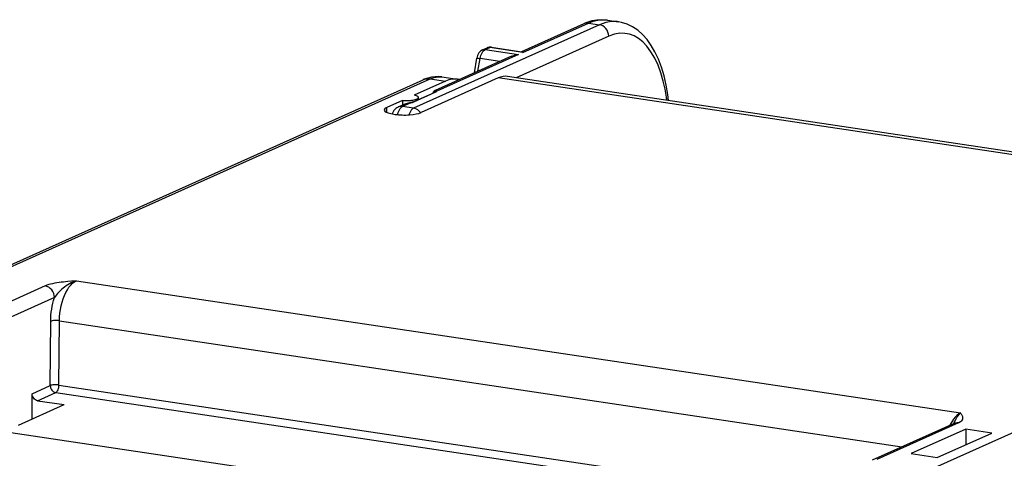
# Model space of a CAD drawing. Header units: millimetres. Extents: x 0 to 210, y 0 to 297.
# Tile 37 of 43: x 91 to 112, y 225 to 234. Entities that reach past the tile are written whole.
import ezdxf

# ---------------------------------------------------------------- set-up
doc = ezdxf.new("R2010")
doc.units = ezdxf.units.MM
doc.header["$LTSCALE"] = 19.36
doc.layers.get('0').update_dxf_attribs({"linetype": 'CONTINUOUS'})

msp = doc.modelspace()

# ---------------------------------------------------------------- linework, layer by layer
at = {"color": 7, "linetype": 'Continuous'}
for p, q in [((103.874697, 234.207724), (104.108731, 234.172752)), ((102.0603, 233.540726), (103.382616, 234.133504)), ((101.229, 233.57719), (101.32706, 233.621149)), ((101.415536, 233.633557), (102.061989, 233.536958)), ((101.843093, 233.443355), (100.22475, 232.717872)), ((101.054911, 233.090023), (101.108929, 233.400952)), ((88.855082, 227.961403), (99.972062, 232.94501)), ((101.562357, 232.982101), (99.928021, 232.249449)), ((99.972062, 232.94501), (99.972226, 232.945083)), ((100.367931, 233.003328), (100.691127, 232.955033)), ((121.465628, 230.06896), (101.761187, 233.013379)), ((100.442589, 232.915936), (99.778839, 232.618385)), ((99.75734, 232.474833), (100.208602, 232.677128)), ((99.777613, 232.518025), (99.799766, 232.524257)), ((99.799766, 232.524257), (99.818646, 232.531408)), ((99.818646, 232.531408), (99.842273, 232.542)), ((99.872388, 232.526407), (99.872418, 232.571107)), ((100.178359, 232.670604), (100.176167, 232.662588)), ((100.189031, 232.689432), (100.178359, 232.670604)), ((100.221031, 232.682795), (100.221077, 232.682879)), ((99.531339, 232.507434), (99.198892, 232.358402)), ((99.560164, 232.419946), (99.440126, 232.366134)), ((99.531339, 232.507434), (99.530153, 232.406492)), ((99.347163, 232.215208), (99.374751, 232.211086)), ((91.680031, 225.754591), (91.680031, 226.292631)), ((91.394526, 225.626603), (92.362026, 226.060321)), ((91.796945, 226.144761), (92.362026, 226.060321)), ((109.499002, 224.892324), (111.234507, 225.670329)), ((111.472029, 225.541523), (110.317574, 225.023996)), ((110.869193, 224.941568), (112.023647, 225.459095)), ((111.472029, 225.541523), (111.473653, 225.21254)), ((112.023647, 225.459095), (111.472029, 225.541523)), ((110.317574, 225.023996), (110.869193, 224.941568))]:
    msp.add_line(p, q, dxfattribs=at)
at = {"color": 9, "linetype": 'Continuous'}
for p, q in [((103.708449, 234.110588), (99.765959, 232.343219)), ((102.086331, 233.523155), (103.474655, 234.145524)), ((103.474655, 234.145524), (103.708449, 234.110588)), ((103.840896, 234.157318), (103.708449, 234.110588)), ((103.96586, 234.17802), (103.840896, 234.157318)), ((103.903288, 233.866985), (101.939652, 232.986711)), ((101.229, 233.57719), (101.239482, 233.581161)), ((101.250394, 233.559177), (101.267109, 233.5742)), ((101.267109, 233.5742), (101.284223, 233.584402)), ((101.284223, 233.584402), (101.382283, 233.628361)), ((101.284223, 233.584402), (101.988271, 233.479196)), ((102.086331, 233.523155), (101.382283, 233.628361)), ((101.988271, 233.479196), (100.260507, 232.704661)), ((101.131674, 233.124435), (101.178508, 233.39401)), ((101.59439, 233.331865), (101.178508, 233.39401)), ((89.002782, 227.980831), (100.119325, 232.964241)), ((100.119325, 232.964241), (100.442589, 232.915936)), ((121.26543, 230.037886), (101.562357, 232.982101)), ((99.775822, 232.47727), (100.22701, 232.679532)), ((99.818646, 232.531408), (99.818665, 232.502324)), ((99.842254, 232.512899), (99.842273, 232.542)), ((100.2085, 232.708443), (100.20874, 232.708616)), ((100.24771, 232.691157), (100.255096, 232.697674)), ((100.248973, 232.703602), (100.260508, 232.704661)), ((100.255096, 232.697674), (100.260507, 232.704661)), ((99.197674, 232.254797), (99.198892, 232.358402)), ((99.515083, 232.367976), (99.532166, 232.378154)), ((99.708483, 232.457195), (99.532166, 232.378154)), ((99.765959, 232.343219), (99.532166, 232.378154)), ((99.67598, 232.451747), (99.708487, 232.457197)), ((99.744053, 232.465865), (99.760413, 232.471226)), ((99.760413, 232.471226), (99.775822, 232.47727)), ((99.91392, 232.244165), (99.903418, 232.259384)), ((121.927184, 229.705509), (110.810642, 224.722099)), ((91.957888, 228.576593), (90.222383, 227.798587)), ((92.518241, 228.676971), (92.435892, 228.668819)), ((92.618226, 228.686264), (92.518241, 228.676971)), ((92.618226, 228.686264), (111.363345, 225.885195)), ((92.152743, 228.330142), (90.417239, 227.552137)), ((92.064645, 226.465049), (92.073849, 227.827452)), ((92.249052, 226.476129), (92.258256, 227.838531)), ((92.258256, 227.838531), (110.117917, 225.169776)), ((92.249052, 226.476129), (108.281905, 224.080351)), ((91.680031, 226.292631), (92.064645, 226.465049)), ((91.796945, 226.144761), (92.181558, 226.317179)), ((92.181558, 226.317179), (107.999104, 223.953575)), ((109.591041, 224.904343), (111.326546, 225.682349)), ((111.221015, 225.664281), (111.229874, 225.683336)), ((111.229874, 225.683336), (111.246535, 225.717901)), ((106.905269, 223.123541), (90.519425, 225.572065))]:
    msp.add_line(p, q, dxfattribs=at)
at = {"color": 7, "linetype": 'Continuous'}
for points in [[(103.874668, 234.207728), (103.856527, 234.210224), (103.753681, 234.216603), (103.649578, 234.209945), (103.545245, 234.190259), (103.441825, 234.157884), (103.382696, 234.13354)], [(105.170721, 232.503895), (105.15552, 232.632067), (105.121033, 232.832259), (105.076263, 233.02505), (105.021496, 233.207582), (104.957326, 233.377245), (104.884415, 233.532431), (104.803844, 233.671381), (104.715817, 233.794403), (104.620665, 233.901256), (104.5187, 233.991686), (104.410182, 234.065345), (104.296123, 234.121424), (104.177614, 234.159394), (104.109142, 234.172692)], [(101.229, 233.57719), (101.208224, 233.566062), (101.188274, 233.551481), (101.169485, 233.533293), (101.152432, 233.511684), (101.137101, 233.486127), (101.124593, 233.458222), (101.115405, 233.430059), (101.108929, 233.400952)], [(101.415536, 233.633557), (101.400808, 233.635047), (101.385906, 233.635134), (101.370989, 233.633796), (101.356141, 233.631023), (101.341444, 233.626801), (101.32706, 233.621149)], [(101.843091, 233.443354), (101.889014, 233.460668), (101.936898, 233.47253), (101.988271, 233.479196)], [(102.086331, 233.523155), (102.078643, 233.529702), (102.070676, 233.534314), (102.061998, 233.53696)], [(100.367905, 233.003332), (100.301352, 233.009871), (100.224553, 233.009158), (100.147059, 232.99962), (100.069738, 232.981251), (99.99352, 232.954257), (99.972226, 232.945083)], [(99.872399, 232.571107), (99.871949, 232.574875), (99.867385, 232.583327), (99.858149, 232.591525), (99.844259, 232.5993), (99.826177, 232.606482), (99.804429, 232.612815), (99.778839, 232.618385)], [(99.842273, 232.542), (99.856761, 232.549808), (99.866536, 232.557889), (99.871621, 232.566334), (99.872399, 232.571107)], [(100.2085, 232.708443), (100.203456, 232.704556), (100.189031, 232.689432)], [(100.222292, 232.684764), (100.222687, 232.685247), (100.221825, 232.684526), (100.217829, 232.681844), (100.210289, 232.6779), (100.20862, 232.677136)], [(100.224555, 232.717781), (100.215754, 232.713188), (100.208713, 232.708597)], [(99.440126, 232.366134), (99.414245, 232.352444), (99.390146, 232.335336), (99.36845, 232.315165), (99.349435, 232.292101)], [(99.531339, 232.507434), (99.562783, 232.504482), (99.594853, 232.502774), (99.627921, 232.502313)], [(99.536383, 232.407868), (99.547234, 232.413752), (99.558874, 232.419364)], [(99.604669, 232.436322), (99.578595, 232.427533), (99.560536, 232.420113)], [(99.699572, 232.457839), (99.68193, 232.454337), (99.656954, 232.449306), (99.631009, 232.443456), (99.604669, 232.436322)], [(99.627921, 232.502313), (99.660876, 232.503087), (99.692924, 232.505116)], [(99.692924, 232.505116), (99.723485, 232.508319), (99.751898, 232.512663), (99.777613, 232.518025)], [(99.757341, 232.474833), (99.752224, 232.472667), (99.739593, 232.468106), (99.723859, 232.463478), (99.705207, 232.459016), (99.699548, 232.457833)], [(99.349435, 232.292101), (99.33345, 232.266352), (99.320963, 232.238399), (99.315843, 232.220808)], [(91.796945, 226.144761), (91.773723, 226.150902), (91.752204, 226.161373), (91.732027, 226.176498), (91.714274, 226.195308), (91.699788, 226.217273), (91.688931, 226.2414), (91.682425, 226.266373), (91.680031, 226.292631)], [(111.236823, 225.67069), (111.237538, 225.671245), (111.240302, 225.673205), (111.238588, 225.672275), (111.234463, 225.67031)]]:
    msp.add_lwpolyline(points, dxfattribs=at)
at = {"color": 9, "linetype": 'Continuous'}
for points in [[(103.474655, 234.145524), (103.572023, 234.18235), (103.672133, 234.205903), (103.773592, 234.21468), (103.874697, 234.207724)], [(103.382696, 234.13354), (103.399498, 234.139938), (103.436328, 234.147005), (103.474655, 234.145524)], [(103.903288, 233.866985), (103.899112, 233.909602), (103.887731, 233.951602), (103.869574, 233.991396), (103.845328, 234.027482), (103.815908, 234.058494), (103.782427, 234.083261), (103.74615, 234.100848), (103.708449, 234.110588)], [(104.108728, 234.172753), (104.081475, 234.176227), (103.96586, 234.17802)], [(105.135647, 232.509136), (105.127954, 232.573136), (105.098917, 232.743329), (105.059727, 232.917095), (105.010353, 233.087698), (104.949711, 233.251092), (104.879388, 233.40282), (104.799539, 233.537688), (104.713374, 233.653864), (104.623918, 233.746833), (104.531877, 233.819454), (104.440055, 233.872621), (104.345184, 233.907722), (104.245319, 233.927636), (104.13929, 233.928791), (104.025053, 233.908247), (103.903288, 233.866985)], [(101.239482, 233.581161), (101.261415, 233.585304), (101.284223, 233.584402)], [(101.32706, 233.621149), (101.337542, 233.62512), (101.359475, 233.629263), (101.382283, 233.628361)], [(101.382283, 233.628361), (101.400205, 233.633619), (101.415536, 233.633557)], [(101.108929, 233.400952), (101.109488, 233.401352), (101.114416, 233.401628), (101.124244, 233.400991), (101.138595, 233.399465), (101.156918, 233.397107), (101.178508, 233.39401)], [(101.178508, 233.39401), (101.185592, 233.427388), (101.194971, 233.459362), (101.206428, 233.489187)], [(101.206428, 233.489187), (101.219696, 233.51617), (101.234466, 233.539683), (101.250394, 233.559177)], [(99.978875, 232.947944), (100.023758, 232.961782), (100.070956, 232.967258), (100.119325, 232.964241)], [(100.119325, 232.964241), (100.20331, 232.993827), (100.285964, 233.0069), (100.367931, 233.003328)], [(100.194603, 232.666746), (100.193415, 232.675781), (100.194037, 232.68465), (100.196441, 232.692967), (100.200522, 232.700369), (100.206102, 232.706532), (100.2085, 232.708443)], [(100.20862, 232.677136), (100.216923, 232.679558), (100.22701, 232.679532)], [(100.221077, 232.682879), (100.221916, 232.684332), (100.228996, 232.693079), (100.238225, 232.699652), (100.248973, 232.703602)], [(100.259961, 232.713234), (100.257652, 232.716896), (100.254014, 232.719799), (100.249018, 232.721677), (100.242941, 232.722318), (100.235928, 232.721548), (100.228378, 232.719363), (100.224798, 232.717893)], [(100.22701, 232.679532), (100.238347, 232.68511), (100.24771, 232.691157)], [(100.260508, 232.704661), (100.260925, 232.709102), (100.259961, 232.713234)], [(99.471467, 232.376411), (99.443022, 232.367398), (99.440126, 232.366134)], [(99.453488, 232.280893), (99.467039, 232.308838), (99.482096, 232.332996)], [(99.532166, 232.378154), (99.501432, 232.380026), (99.471467, 232.376411)], [(99.482096, 232.332996), (99.498259, 232.352849), (99.515083, 232.367976)], [(99.560534, 232.420112), (99.571293, 232.424666), (99.584476, 232.429625), (99.59843, 232.434229)], [(99.59843, 232.434229), (99.613044, 232.438444), (99.628241, 232.442273), (99.631009, 232.443456)], [(99.643881, 232.445732), (99.659828, 232.448862), (99.67598, 232.451747)], [(99.765959, 232.343219), (99.748422, 232.3327), (99.731319, 232.31713), (99.715078, 232.29691), (99.700063, 232.272492), (99.686597, 232.244348), (99.675103, 232.21332), (99.671416, 232.200119)], [(99.699572, 232.457838), (99.701303, 232.458089), (99.708487, 232.457197)], [(99.708483, 232.457195), (99.726743, 232.461188), (99.744053, 232.465865)], [(99.757414, 232.474866), (99.765736, 232.477296), (99.775822, 232.47727)], [(99.903418, 232.259384), (99.880095, 232.284977), (99.854089, 232.30655), (99.825958, 232.323693), (99.796335, 232.336023), (99.765959, 232.343219)], [(99.429955, 232.204312), (99.432506, 232.216977), (99.441861, 232.249949), (99.453488, 232.280893)], [(92.435892, 228.668819), (92.39145, 228.664071), (92.345479, 228.658814), (92.298593, 228.652981), (92.25129, 228.6465), (92.204381, 228.639348), (92.158689, 228.631496), (92.114668, 228.622896), (92.073385, 228.613726), (92.033825, 228.603277), (91.995243, 228.590818), (91.957888, 228.576593)], [(92.152744, 228.330142), (92.148999, 228.373102), (92.137911, 228.415529), (92.119904, 228.455793), (92.095672, 228.492348), (92.066144, 228.523789), (92.032456, 228.548907), (91.995902, 228.566736), (91.957888, 228.576593)], [(92.618226, 228.686264), (92.59404, 228.678783), (92.567194, 228.669086), (92.537523, 228.656609), (92.505801, 228.641279), (92.472581, 228.623019), (92.438474, 228.601967), (92.404093, 228.578413), (92.369988, 228.552752), (92.336719, 228.525579), (92.304772, 228.497435), (92.274748, 228.469189), (92.246704, 228.441094), (92.221295, 228.413986), (92.197352, 228.387044), (92.174145, 228.359091), (92.152741, 228.330135)], [(92.258256, 227.838531), (92.261099, 227.918391), (92.268425, 227.998359), (92.279971, 228.077212), (92.295571, 228.154611), (92.315139, 228.230219), (92.338408, 228.302922), (92.365103, 228.371853), (92.394885, 228.436126), (92.427349, 228.494892), (92.462161, 228.547554), (92.498875, 228.593429), (92.537302, 228.632189), (92.577276, 228.663393), (92.618226, 228.686264)], [(92.073849, 227.827452), (92.075604, 227.892096), (92.079747, 227.956425), (92.08631, 228.020518), (92.095195, 228.084136), (92.106332, 228.147159), (92.119672, 228.20932), (92.135133, 228.270276), (92.152743, 228.330142)], [(92.258256, 227.838531), (92.234151, 227.841391), (92.208378, 227.843044), (92.181928, 227.843426), (92.155817, 227.842523), (92.13105, 227.840369), (92.108577, 227.837048), (92.089263, 227.832686), (92.073849, 227.827452)], [(92.249052, 226.476129), (92.224947, 226.478988), (92.199174, 226.480641), (92.172724, 226.481023), (92.146613, 226.48012), (92.121846, 226.477966), (92.099373, 226.474645), (92.080059, 226.470283), (92.064645, 226.465049)], [(92.181558, 226.317179), (92.194673, 226.325543), (92.207295, 226.338567), (92.218943, 226.355764), (92.229164, 226.376474), (92.237582, 226.399958), (92.243822, 226.425134), (92.247662, 226.450824), (92.249052, 226.476129)], [(92.064645, 226.465049), (92.066799, 226.439807), (92.073274, 226.41459), (92.083989, 226.390314), (92.09856, 226.368142), (92.116327, 226.34911), (92.136626, 226.333908), (92.158654, 226.323128), (92.181558, 226.317179)], [(111.363345, 225.885195), (111.3238, 225.863259), (111.284781, 225.833213), (111.246772, 225.795465), (111.210179, 225.750447), (111.175382, 225.698612)], [(111.246535, 225.717901), (111.262611, 225.749285), (111.278326, 225.77756), (111.293574, 225.802578), (111.308442, 225.824539), (111.322829, 225.843542), (111.336791, 225.859847), (111.350274, 225.873673), (111.363345, 225.885195)], [(111.326546, 225.682349), (111.361094, 225.701508), (111.386665, 225.720483), (111.402399, 225.739509), (111.410876, 225.757883), (111.413959, 225.774919), (111.412945, 225.790813), (111.409595, 225.805469), (111.404373, 225.819077), (111.398269, 225.831753), (111.391466, 225.843617), (111.384454, 225.854794), (111.37731, 225.865381), (111.370304, 225.875532), (111.363345, 225.885195)], [(111.175382, 225.698612), (111.142863, 225.640662), (111.136043, 225.626189)], [(111.234507, 225.670329), (111.251981, 225.676949), (111.288533, 225.683854), (111.326546, 225.682349)]]:
    msp.add_lwpolyline(points, dxfattribs=at)
at = {"color": 7, "linetype": 'Continuous'}
for centre, major_axis, ratio, start_param, end_param in [((100.423458, 231.288795), (0.273121, 1.665384), 0.479500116, 6.239113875, 6.590063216), ((101.547052, 231.680388), (0.218496, 1.332307), 0.479500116, 0.006818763, 0.306877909), ((99.549663, 232.305987), (0.405026, -0.000008), 0.258807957, 2.618036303, 4.18883263), ((99.577251, 232.301864), (0.405026, -0.000008), 0.258807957, -2.094352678, -0.523556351)]:
    msp.add_ellipse(centre, major_axis=major_axis, ratio=ratio, start_param=start_param, end_param=end_param, dxfattribs=at)

doc.saveas('drawing.dxf')
